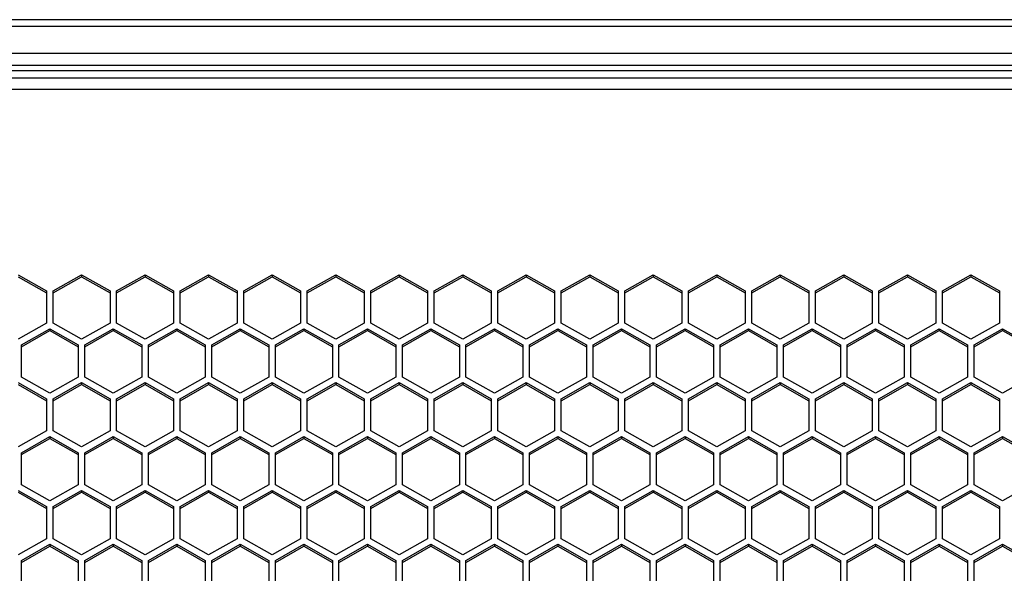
# Model space of a CAD drawing. Header units: millimetres. Extents: x -4202 to 34589, y -2795 to 14011.
# Tile 38 of 118: x -3470.39 to -3459.49, y 3241.28 to 3247.41. Entities that reach past the tile are written whole.
import ezdxf

# ---------------------------------------------------------------- set-up
doc = ezdxf.new("R2010")
doc.units = ezdxf.units.MM

msp = doc.modelspace()

# ---------------------------------------------------------------- linework, layer by layer
at = {"color": 7, "linetype": 'Continuous'}
for p, q in [((-3346.436, 3247.414), (-3511.276, 3247.414)), ((-3346.436, 3247.338), (-3511.276, 3247.338)), ((-3346.436, 3247.038), (-3511.276, 3247.038)), ((-3347.591, 3246.907), (-3510.131, 3246.907)), ((-3510.131, 3246.852), (-3347.591, 3246.852)), ((-3495.326, 3246.77), (-3347.591, 3246.77)), ((-3495.326, 3246.644), (-3347.591, 3246.644)), ((-3470.413, 3244.588), (-3470.098, 3244.409)), ((-3470.413, 3244.567), (-3470.098, 3244.389)), ((-3470.024, 3244.409), (-3469.709, 3244.588)), ((-3470.024, 3244.389), (-3469.709, 3244.567)), ((-3469.709, 3244.588), (-3469.394, 3244.409)), ((-3469.709, 3244.588), (-3469.709, 3244.567)), ((-3469.709, 3244.567), (-3469.394, 3244.389)), ((-3469.321, 3244.409), (-3469.006, 3244.588)), ((-3469.321, 3244.389), (-3469.006, 3244.567)), ((-3469.006, 3244.588), (-3468.691, 3244.409)), ((-3469.006, 3244.588), (-3469.006, 3244.567)), ((-3469.006, 3244.567), (-3468.691, 3244.389)), ((-3468.617, 3244.409), (-3468.302, 3244.588)), ((-3468.617, 3244.389), (-3468.302, 3244.567)), ((-3468.302, 3244.588), (-3467.987, 3244.409)), ((-3468.302, 3244.588), (-3468.302, 3244.567)), ((-3468.302, 3244.567), (-3467.987, 3244.389)), ((-3467.914, 3244.409), (-3467.599, 3244.588)), ((-3467.914, 3244.389), (-3467.599, 3244.567)), ((-3467.599, 3244.588), (-3467.284, 3244.409)), ((-3467.599, 3244.588), (-3467.599, 3244.567)), ((-3467.599, 3244.567), (-3467.284, 3244.389)), ((-3467.21, 3244.409), (-3466.895, 3244.588)), ((-3467.21, 3244.389), (-3466.895, 3244.567)), ((-3466.895, 3244.588), (-3466.58, 3244.409)), ((-3466.895, 3244.588), (-3466.895, 3244.567)), ((-3466.895, 3244.567), (-3466.58, 3244.389)), ((-3466.507, 3244.409), (-3466.192, 3244.588)), ((-3466.507, 3244.389), (-3466.192, 3244.567)), ((-3466.192, 3244.588), (-3465.877, 3244.409)), ((-3466.192, 3244.588), (-3466.192, 3244.567)), ((-3466.192, 3244.567), (-3465.877, 3244.389)), ((-3465.803, 3244.409), (-3465.488, 3244.588)), ((-3465.803, 3244.389), (-3465.488, 3244.567)), ((-3465.488, 3244.588), (-3465.173, 3244.409)), ((-3465.488, 3244.588), (-3465.488, 3244.567)), ((-3465.488, 3244.567), (-3465.173, 3244.389)), ((-3465.1, 3244.409), (-3464.785, 3244.588)), ((-3465.1, 3244.389), (-3464.785, 3244.567)), ((-3464.785, 3244.588), (-3464.47, 3244.409)), ((-3464.785, 3244.588), (-3464.785, 3244.567)), ((-3464.785, 3244.567), (-3464.47, 3244.389)), ((-3464.396, 3244.409), (-3464.081, 3244.588)), ((-3464.396, 3244.389), (-3464.081, 3244.567)), ((-3464.081, 3244.588), (-3463.766, 3244.409)), ((-3464.081, 3244.588), (-3464.081, 3244.567)), ((-3464.081, 3244.567), (-3463.766, 3244.389)), ((-3463.693, 3244.409), (-3463.378, 3244.588)), ((-3463.693, 3244.389), (-3463.378, 3244.567)), ((-3463.378, 3244.588), (-3463.063, 3244.409)), ((-3463.378, 3244.588), (-3463.378, 3244.567)), ((-3463.378, 3244.567), (-3463.063, 3244.389)), ((-3462.989, 3244.409), (-3462.674, 3244.588)), ((-3462.989, 3244.389), (-3462.674, 3244.567)), ((-3462.674, 3244.588), (-3462.359, 3244.409)), ((-3462.674, 3244.588), (-3462.674, 3244.567)), ((-3462.674, 3244.567), (-3462.359, 3244.389)), ((-3462.286, 3244.409), (-3461.971, 3244.588)), ((-3462.286, 3244.389), (-3461.971, 3244.567)), ((-3461.971, 3244.588), (-3461.656, 3244.409)), ((-3461.971, 3244.588), (-3461.971, 3244.567)), ((-3461.971, 3244.567), (-3461.656, 3244.389)), ((-3461.582, 3244.409), (-3461.267, 3244.588)), ((-3461.582, 3244.389), (-3461.267, 3244.567)), ((-3461.267, 3244.588), (-3460.952, 3244.409)), ((-3461.267, 3244.588), (-3461.267, 3244.567)), ((-3461.267, 3244.567), (-3460.952, 3244.389)), ((-3460.879, 3244.409), (-3460.564, 3244.588)), ((-3460.879, 3244.389), (-3460.564, 3244.567)), ((-3460.564, 3244.588), (-3460.249, 3244.409)), ((-3460.564, 3244.588), (-3460.564, 3244.567)), ((-3460.564, 3244.567), (-3460.249, 3244.389)), ((-3460.175, 3244.409), (-3459.86, 3244.588)), ((-3460.175, 3244.389), (-3459.86, 3244.567)), ((-3459.86, 3244.588), (-3459.545, 3244.409)), ((-3459.86, 3244.588), (-3459.86, 3244.567)), ((-3459.86, 3244.567), (-3459.545, 3244.389)), ((-3470.098, 3244.409), (-3470.098, 3244.053)), ((-3470.024, 3244.053), (-3470.024, 3244.409)), ((-3469.394, 3244.409), (-3469.394, 3244.053)), ((-3469.321, 3244.053), (-3469.321, 3244.409)), ((-3468.691, 3244.409), (-3468.691, 3244.053)), ((-3468.617, 3244.053), (-3468.617, 3244.409)), ((-3467.987, 3244.409), (-3467.987, 3244.053)), ((-3467.914, 3244.053), (-3467.914, 3244.409)), ((-3467.284, 3244.409), (-3467.284, 3244.053)), ((-3467.21, 3244.053), (-3467.21, 3244.409)), ((-3466.58, 3244.409), (-3466.58, 3244.053)), ((-3466.507, 3244.053), (-3466.507, 3244.409)), ((-3465.877, 3244.409), (-3465.877, 3244.053)), ((-3465.803, 3244.053), (-3465.803, 3244.409)), ((-3465.173, 3244.409), (-3465.173, 3244.053)), ((-3465.1, 3244.053), (-3465.1, 3244.409)), ((-3464.47, 3244.409), (-3464.47, 3244.053)), ((-3464.396, 3244.053), (-3464.396, 3244.409)), ((-3463.766, 3244.409), (-3463.766, 3244.053)), ((-3463.693, 3244.053), (-3463.693, 3244.409)), ((-3463.063, 3244.409), (-3463.063, 3244.053)), ((-3462.989, 3244.053), (-3462.989, 3244.409)), ((-3462.359, 3244.409), (-3462.359, 3244.053)), ((-3462.286, 3244.053), (-3462.286, 3244.409)), ((-3461.656, 3244.409), (-3461.656, 3244.053)), ((-3461.582, 3244.053), (-3461.582, 3244.409)), ((-3460.952, 3244.409), (-3460.952, 3244.053)), ((-3460.879, 3244.053), (-3460.879, 3244.409)), ((-3460.249, 3244.409), (-3460.249, 3244.053)), ((-3460.175, 3244.053), (-3460.175, 3244.409)), ((-3459.545, 3244.409), (-3459.545, 3244.053)), ((-3470.098, 3244.053), (-3470.413, 3243.875)), ((-3469.709, 3243.875), (-3470.024, 3244.053)), ((-3469.394, 3244.053), (-3469.709, 3243.875)), ((-3469.006, 3243.875), (-3469.321, 3244.053)), ((-3468.691, 3244.053), (-3469.006, 3243.875)), ((-3468.302, 3243.875), (-3468.617, 3244.053)), ((-3467.987, 3244.053), (-3468.302, 3243.875)), ((-3467.599, 3243.875), (-3467.914, 3244.053)), ((-3467.284, 3244.053), (-3467.599, 3243.875)), ((-3466.895, 3243.875), (-3467.21, 3244.053)), ((-3466.58, 3244.053), (-3466.895, 3243.875)), ((-3466.192, 3243.875), (-3466.507, 3244.053)), ((-3465.877, 3244.053), (-3466.192, 3243.875)), ((-3465.488, 3243.875), (-3465.803, 3244.053)), ((-3465.173, 3244.053), (-3465.488, 3243.875)), ((-3464.785, 3243.875), (-3465.1, 3244.053)), ((-3464.47, 3244.053), (-3464.785, 3243.875)), ((-3464.081, 3243.875), (-3464.396, 3244.053)), ((-3463.766, 3244.053), (-3464.081, 3243.875)), ((-3463.378, 3243.875), (-3463.693, 3244.053)), ((-3463.063, 3244.053), (-3463.378, 3243.875)), ((-3462.674, 3243.875), (-3462.989, 3244.053)), ((-3462.359, 3244.053), (-3462.674, 3243.875)), ((-3461.971, 3243.875), (-3462.286, 3244.053)), ((-3461.656, 3244.053), (-3461.971, 3243.875)), ((-3461.267, 3243.875), (-3461.582, 3244.053)), ((-3460.952, 3244.053), (-3461.267, 3243.875)), ((-3460.564, 3243.875), (-3460.879, 3244.053)), ((-3460.249, 3244.053), (-3460.564, 3243.875)), ((-3459.86, 3243.875), (-3460.175, 3244.053)), ((-3459.545, 3244.053), (-3459.86, 3243.875)), ((-3470.376, 3243.812), (-3470.061, 3243.991)), ((-3470.376, 3243.792), (-3470.061, 3243.97)), ((-3470.061, 3243.991), (-3469.746, 3243.812)), ((-3470.061, 3243.991), (-3470.061, 3243.97)), ((-3470.061, 3243.97), (-3469.746, 3243.792)), ((-3469.673, 3243.812), (-3469.358, 3243.991)), ((-3469.673, 3243.792), (-3469.358, 3243.97)), ((-3469.358, 3243.991), (-3469.043, 3243.812)), ((-3469.358, 3243.991), (-3469.358, 3243.97)), ((-3469.358, 3243.97), (-3469.043, 3243.792)), ((-3468.969, 3243.812), (-3468.654, 3243.991)), ((-3468.969, 3243.792), (-3468.654, 3243.97)), ((-3468.654, 3243.991), (-3468.339, 3243.812)), ((-3468.654, 3243.991), (-3468.654, 3243.97)), ((-3468.654, 3243.97), (-3468.339, 3243.792)), ((-3468.266, 3243.812), (-3467.951, 3243.991)), ((-3468.266, 3243.792), (-3467.951, 3243.97)), ((-3467.951, 3243.991), (-3467.636, 3243.812)), ((-3467.951, 3243.991), (-3467.951, 3243.97)), ((-3467.951, 3243.97), (-3467.636, 3243.792)), ((-3467.562, 3243.812), (-3467.247, 3243.991)), ((-3467.562, 3243.792), (-3467.247, 3243.97)), ((-3467.247, 3243.991), (-3466.932, 3243.812)), ((-3467.247, 3243.991), (-3467.247, 3243.97)), ((-3467.247, 3243.97), (-3466.932, 3243.792)), ((-3466.859, 3243.812), (-3466.544, 3243.991)), ((-3466.859, 3243.792), (-3466.544, 3243.97)), ((-3466.544, 3243.991), (-3466.229, 3243.812)), ((-3466.544, 3243.991), (-3466.544, 3243.97)), ((-3466.544, 3243.97), (-3466.229, 3243.792)), ((-3466.155, 3243.812), (-3465.84, 3243.991)), ((-3466.155, 3243.792), (-3465.84, 3243.97)), ((-3465.84, 3243.991), (-3465.525, 3243.812)), ((-3465.84, 3243.991), (-3465.84, 3243.97)), ((-3465.84, 3243.97), (-3465.525, 3243.792)), ((-3465.452, 3243.812), (-3465.137, 3243.991)), ((-3465.452, 3243.792), (-3465.137, 3243.97)), ((-3465.137, 3243.991), (-3464.822, 3243.812)), ((-3465.137, 3243.991), (-3465.137, 3243.97)), ((-3465.137, 3243.97), (-3464.822, 3243.792)), ((-3464.748, 3243.812), (-3464.433, 3243.991)), ((-3464.748, 3243.792), (-3464.433, 3243.97)), ((-3464.433, 3243.991), (-3464.118, 3243.812)), ((-3464.433, 3243.991), (-3464.433, 3243.97)), ((-3464.433, 3243.97), (-3464.118, 3243.792)), ((-3464.045, 3243.812), (-3463.73, 3243.991)), ((-3464.045, 3243.792), (-3463.73, 3243.97)), ((-3463.73, 3243.991), (-3463.415, 3243.812)), ((-3463.73, 3243.991), (-3463.73, 3243.97)), ((-3463.73, 3243.97), (-3463.415, 3243.792)), ((-3463.341, 3243.812), (-3463.026, 3243.991)), ((-3463.341, 3243.792), (-3463.026, 3243.97)), ((-3463.026, 3243.991), (-3462.711, 3243.812)), ((-3463.026, 3243.991), (-3463.026, 3243.97)), ((-3463.026, 3243.97), (-3462.711, 3243.792)), ((-3462.638, 3243.812), (-3462.323, 3243.991)), ((-3462.638, 3243.792), (-3462.323, 3243.97)), ((-3462.323, 3243.991), (-3462.008, 3243.812)), ((-3462.323, 3243.991), (-3462.323, 3243.97)), ((-3462.323, 3243.97), (-3462.008, 3243.792)), ((-3461.934, 3243.812), (-3461.619, 3243.991)), ((-3461.934, 3243.792), (-3461.619, 3243.97)), ((-3461.619, 3243.991), (-3461.304, 3243.812)), ((-3461.619, 3243.991), (-3461.619, 3243.97)), ((-3461.619, 3243.97), (-3461.304, 3243.792)), ((-3461.231, 3243.812), (-3460.916, 3243.991)), ((-3461.231, 3243.792), (-3460.916, 3243.97)), ((-3460.916, 3243.991), (-3460.601, 3243.812)), ((-3460.916, 3243.991), (-3460.916, 3243.97)), ((-3460.916, 3243.97), (-3460.601, 3243.792)), ((-3460.527, 3243.812), (-3460.212, 3243.991)), ((-3460.527, 3243.792), (-3460.212, 3243.97)), ((-3460.212, 3243.991), (-3459.897, 3243.812)), ((-3460.212, 3243.991), (-3460.212, 3243.97)), ((-3460.212, 3243.97), (-3459.897, 3243.792)), ((-3459.824, 3243.812), (-3459.509, 3243.991)), ((-3459.824, 3243.792), (-3459.509, 3243.97)), ((-3459.509, 3243.991), (-3459.194, 3243.812)), ((-3459.509, 3243.991), (-3459.509, 3243.97)), ((-3459.509, 3243.97), (-3459.194, 3243.792)), ((-3470.376, 3243.456), (-3470.376, 3243.812)), ((-3469.746, 3243.812), (-3469.746, 3243.456)), ((-3469.673, 3243.456), (-3469.673, 3243.812)), ((-3469.043, 3243.812), (-3469.043, 3243.456)), ((-3468.969, 3243.456), (-3468.969, 3243.812)), ((-3468.339, 3243.812), (-3468.339, 3243.456)), ((-3468.266, 3243.456), (-3468.266, 3243.812)), ((-3467.636, 3243.812), (-3467.636, 3243.456)), ((-3467.562, 3243.456), (-3467.562, 3243.812)), ((-3466.932, 3243.812), (-3466.932, 3243.456)), ((-3466.859, 3243.456), (-3466.859, 3243.812)), ((-3466.229, 3243.812), (-3466.229, 3243.456)), ((-3466.155, 3243.456), (-3466.155, 3243.812)), ((-3465.525, 3243.812), (-3465.525, 3243.456)), ((-3465.452, 3243.456), (-3465.452, 3243.812)), ((-3464.822, 3243.812), (-3464.822, 3243.456)), ((-3464.748, 3243.456), (-3464.748, 3243.812)), ((-3464.118, 3243.812), (-3464.118, 3243.456)), ((-3464.045, 3243.456), (-3464.045, 3243.812)), ((-3463.415, 3243.812), (-3463.415, 3243.456)), ((-3463.341, 3243.456), (-3463.341, 3243.812)), ((-3462.711, 3243.812), (-3462.711, 3243.456)), ((-3462.638, 3243.456), (-3462.638, 3243.812)), ((-3462.008, 3243.812), (-3462.008, 3243.456)), ((-3461.934, 3243.456), (-3461.934, 3243.812)), ((-3461.304, 3243.812), (-3461.304, 3243.456)), ((-3461.231, 3243.456), (-3461.231, 3243.812)), ((-3460.601, 3243.812), (-3460.601, 3243.456)), ((-3460.527, 3243.456), (-3460.527, 3243.812)), ((-3459.897, 3243.812), (-3459.897, 3243.456)), ((-3459.824, 3243.456), (-3459.824, 3243.812)), ((-3470.413, 3243.394), (-3470.098, 3243.215)), ((-3470.413, 3243.373), (-3470.098, 3243.194)), ((-3470.061, 3243.278), (-3470.376, 3243.456)), ((-3469.746, 3243.456), (-3470.061, 3243.278)), ((-3470.024, 3243.215), (-3469.709, 3243.394)), ((-3470.024, 3243.194), (-3469.709, 3243.373)), ((-3469.709, 3243.394), (-3469.394, 3243.215)), ((-3469.709, 3243.394), (-3469.709, 3243.373)), ((-3469.709, 3243.373), (-3469.394, 3243.194)), ((-3469.358, 3243.278), (-3469.673, 3243.456)), ((-3469.043, 3243.456), (-3469.358, 3243.278)), ((-3469.321, 3243.215), (-3469.006, 3243.394)), ((-3469.321, 3243.194), (-3469.006, 3243.373)), ((-3469.006, 3243.394), (-3468.691, 3243.215)), ((-3469.006, 3243.394), (-3469.006, 3243.373)), ((-3469.006, 3243.373), (-3468.691, 3243.194)), ((-3468.654, 3243.278), (-3468.969, 3243.456)), ((-3468.339, 3243.456), (-3468.654, 3243.278)), ((-3468.617, 3243.215), (-3468.302, 3243.394)), ((-3468.617, 3243.194), (-3468.302, 3243.373)), ((-3468.302, 3243.394), (-3467.987, 3243.215)), ((-3468.302, 3243.394), (-3468.302, 3243.373)), ((-3468.302, 3243.373), (-3467.987, 3243.194)), ((-3467.951, 3243.278), (-3468.266, 3243.456)), ((-3467.636, 3243.456), (-3467.951, 3243.278)), ((-3467.914, 3243.215), (-3467.599, 3243.394)), ((-3467.914, 3243.194), (-3467.599, 3243.373)), ((-3467.599, 3243.394), (-3467.284, 3243.215)), ((-3467.599, 3243.394), (-3467.599, 3243.373)), ((-3467.599, 3243.373), (-3467.284, 3243.194)), ((-3467.247, 3243.278), (-3467.562, 3243.456)), ((-3466.932, 3243.456), (-3467.247, 3243.278)), ((-3467.21, 3243.215), (-3466.895, 3243.394)), ((-3467.21, 3243.194), (-3466.895, 3243.373)), ((-3466.895, 3243.394), (-3466.58, 3243.215)), ((-3466.895, 3243.394), (-3466.895, 3243.373)), ((-3466.895, 3243.373), (-3466.58, 3243.194)), ((-3466.544, 3243.278), (-3466.859, 3243.456)), ((-3466.229, 3243.456), (-3466.544, 3243.278)), ((-3466.507, 3243.215), (-3466.192, 3243.394)), ((-3466.507, 3243.194), (-3466.192, 3243.373)), ((-3466.192, 3243.394), (-3465.877, 3243.215)), ((-3466.192, 3243.394), (-3466.192, 3243.373)), ((-3466.192, 3243.373), (-3465.877, 3243.194)), ((-3465.84, 3243.278), (-3466.155, 3243.456)), ((-3465.525, 3243.456), (-3465.84, 3243.278)), ((-3465.803, 3243.215), (-3465.488, 3243.394)), ((-3465.803, 3243.194), (-3465.488, 3243.373)), ((-3465.488, 3243.394), (-3465.173, 3243.215)), ((-3465.488, 3243.394), (-3465.488, 3243.373)), ((-3465.488, 3243.373), (-3465.173, 3243.194)), ((-3465.137, 3243.278), (-3465.452, 3243.456)), ((-3464.822, 3243.456), (-3465.137, 3243.278)), ((-3465.1, 3243.215), (-3464.785, 3243.394)), ((-3465.1, 3243.194), (-3464.785, 3243.373)), ((-3464.785, 3243.394), (-3464.47, 3243.215)), ((-3464.785, 3243.394), (-3464.785, 3243.373)), ((-3464.785, 3243.373), (-3464.47, 3243.194)), ((-3464.433, 3243.278), (-3464.748, 3243.456)), ((-3464.118, 3243.456), (-3464.433, 3243.278)), ((-3464.396, 3243.215), (-3464.081, 3243.394)), ((-3464.396, 3243.194), (-3464.081, 3243.373)), ((-3464.081, 3243.394), (-3463.766, 3243.215)), ((-3464.081, 3243.394), (-3464.081, 3243.373)), ((-3464.081, 3243.373), (-3463.766, 3243.194)), ((-3463.73, 3243.278), (-3464.045, 3243.456)), ((-3463.415, 3243.456), (-3463.73, 3243.278)), ((-3463.693, 3243.215), (-3463.378, 3243.394)), ((-3463.693, 3243.194), (-3463.378, 3243.373)), ((-3463.378, 3243.394), (-3463.063, 3243.215)), ((-3463.378, 3243.394), (-3463.378, 3243.373)), ((-3463.378, 3243.373), (-3463.063, 3243.194)), ((-3463.026, 3243.278), (-3463.341, 3243.456)), ((-3462.711, 3243.456), (-3463.026, 3243.278)), ((-3462.989, 3243.215), (-3462.674, 3243.394)), ((-3462.989, 3243.194), (-3462.674, 3243.373)), ((-3462.674, 3243.394), (-3462.359, 3243.215)), ((-3462.674, 3243.394), (-3462.674, 3243.373)), ((-3462.674, 3243.373), (-3462.359, 3243.194)), ((-3462.323, 3243.278), (-3462.638, 3243.456)), ((-3462.008, 3243.456), (-3462.323, 3243.278)), ((-3462.286, 3243.215), (-3461.971, 3243.394)), ((-3462.286, 3243.194), (-3461.971, 3243.373)), ((-3461.971, 3243.394), (-3461.656, 3243.215)), ((-3461.971, 3243.394), (-3461.971, 3243.373)), ((-3461.971, 3243.373), (-3461.656, 3243.194)), ((-3461.619, 3243.278), (-3461.934, 3243.456)), ((-3461.304, 3243.456), (-3461.619, 3243.278)), ((-3461.582, 3243.215), (-3461.267, 3243.394)), ((-3461.582, 3243.194), (-3461.267, 3243.373)), ((-3461.267, 3243.394), (-3460.952, 3243.215)), ((-3461.267, 3243.394), (-3461.267, 3243.373)), ((-3461.267, 3243.373), (-3460.952, 3243.194)), ((-3460.916, 3243.278), (-3461.231, 3243.456)), ((-3460.601, 3243.456), (-3460.916, 3243.278)), ((-3460.879, 3243.215), (-3460.564, 3243.394)), ((-3460.879, 3243.194), (-3460.564, 3243.373)), ((-3460.564, 3243.394), (-3460.249, 3243.215)), ((-3460.564, 3243.394), (-3460.564, 3243.373)), ((-3460.564, 3243.373), (-3460.249, 3243.194)), ((-3460.212, 3243.278), (-3460.527, 3243.456)), ((-3459.897, 3243.456), (-3460.212, 3243.278)), ((-3460.175, 3243.215), (-3459.86, 3243.394)), ((-3460.175, 3243.194), (-3459.86, 3243.373)), ((-3459.86, 3243.394), (-3459.545, 3243.215)), ((-3459.86, 3243.394), (-3459.86, 3243.373)), ((-3459.86, 3243.373), (-3459.545, 3243.194)), ((-3459.509, 3243.278), (-3459.824, 3243.456)), ((-3459.194, 3243.456), (-3459.509, 3243.278)), ((-3470.098, 3243.215), (-3470.098, 3242.859)), ((-3470.024, 3242.859), (-3470.024, 3243.215)), ((-3469.394, 3243.215), (-3469.394, 3242.859)), ((-3469.321, 3242.859), (-3469.321, 3243.215)), ((-3468.691, 3243.215), (-3468.691, 3242.859)), ((-3468.617, 3242.859), (-3468.617, 3243.215)), ((-3467.987, 3243.215), (-3467.987, 3242.859)), ((-3467.914, 3242.859), (-3467.914, 3243.215)), ((-3467.284, 3243.215), (-3467.284, 3242.859)), ((-3467.21, 3242.859), (-3467.21, 3243.215)), ((-3466.58, 3243.215), (-3466.58, 3242.859)), ((-3466.507, 3242.859), (-3466.507, 3243.215)), ((-3465.877, 3243.215), (-3465.877, 3242.859)), ((-3465.803, 3242.859), (-3465.803, 3243.215)), ((-3465.173, 3243.215), (-3465.173, 3242.859)), ((-3465.1, 3242.859), (-3465.1, 3243.215)), ((-3464.47, 3243.215), (-3464.47, 3242.859)), ((-3464.396, 3242.859), (-3464.396, 3243.215)), ((-3463.766, 3243.215), (-3463.766, 3242.859)), ((-3463.693, 3242.859), (-3463.693, 3243.215)), ((-3463.063, 3243.215), (-3463.063, 3242.859)), ((-3462.989, 3242.859), (-3462.989, 3243.215)), ((-3462.359, 3243.215), (-3462.359, 3242.859)), ((-3462.286, 3242.859), (-3462.286, 3243.215)), ((-3461.656, 3243.215), (-3461.656, 3242.859)), ((-3461.582, 3242.859), (-3461.582, 3243.215)), ((-3460.952, 3243.215), (-3460.952, 3242.859)), ((-3460.879, 3242.859), (-3460.879, 3243.215)), ((-3460.249, 3243.215), (-3460.249, 3242.859)), ((-3460.175, 3242.859), (-3460.175, 3243.215)), ((-3459.545, 3243.215), (-3459.545, 3242.859)), ((-3470.098, 3242.859), (-3470.413, 3242.681)), ((-3469.709, 3242.681), (-3470.024, 3242.859)), ((-3469.394, 3242.859), (-3469.709, 3242.681)), ((-3469.006, 3242.681), (-3469.321, 3242.859)), ((-3468.691, 3242.859), (-3469.006, 3242.681)), ((-3468.302, 3242.681), (-3468.617, 3242.859)), ((-3467.987, 3242.859), (-3468.302, 3242.681)), ((-3467.599, 3242.681), (-3467.914, 3242.859)), ((-3467.284, 3242.859), (-3467.599, 3242.681)), ((-3466.895, 3242.681), (-3467.21, 3242.859)), ((-3466.58, 3242.859), (-3466.895, 3242.681)), ((-3466.192, 3242.681), (-3466.507, 3242.859)), ((-3465.877, 3242.859), (-3466.192, 3242.681)), ((-3465.488, 3242.681), (-3465.803, 3242.859)), ((-3465.173, 3242.859), (-3465.488, 3242.681)), ((-3464.785, 3242.681), (-3465.1, 3242.859)), ((-3464.47, 3242.859), (-3464.785, 3242.681)), ((-3464.081, 3242.681), (-3464.396, 3242.859)), ((-3463.766, 3242.859), (-3464.081, 3242.681)), ((-3463.378, 3242.681), (-3463.693, 3242.859)), ((-3463.063, 3242.859), (-3463.378, 3242.681)), ((-3462.674, 3242.681), (-3462.989, 3242.859)), ((-3462.359, 3242.859), (-3462.674, 3242.681)), ((-3461.971, 3242.681), (-3462.286, 3242.859)), ((-3461.656, 3242.859), (-3461.971, 3242.681)), ((-3461.267, 3242.681), (-3461.582, 3242.859)), ((-3460.952, 3242.859), (-3461.267, 3242.681)), ((-3460.564, 3242.681), (-3460.879, 3242.859)), ((-3460.249, 3242.859), (-3460.564, 3242.681)), ((-3459.86, 3242.681), (-3460.175, 3242.859)), ((-3459.545, 3242.859), (-3459.86, 3242.681)), ((-3470.376, 3242.618), (-3470.061, 3242.797)), ((-3470.376, 3242.597), (-3470.061, 3242.776)), ((-3470.061, 3242.797), (-3469.746, 3242.618)), ((-3470.061, 3242.797), (-3470.061, 3242.776)), ((-3470.061, 3242.776), (-3469.746, 3242.597)), ((-3469.673, 3242.618), (-3469.358, 3242.797)), ((-3469.673, 3242.597), (-3469.358, 3242.776)), ((-3469.358, 3242.797), (-3469.043, 3242.618)), ((-3469.358, 3242.797), (-3469.358, 3242.776)), ((-3469.358, 3242.776), (-3469.043, 3242.597)), ((-3468.969, 3242.618), (-3468.654, 3242.797)), ((-3468.969, 3242.597), (-3468.654, 3242.776)), ((-3468.654, 3242.797), (-3468.339, 3242.618)), ((-3468.654, 3242.797), (-3468.654, 3242.776)), ((-3468.654, 3242.776), (-3468.339, 3242.597)), ((-3468.266, 3242.618), (-3467.951, 3242.797)), ((-3468.266, 3242.597), (-3467.951, 3242.776)), ((-3467.951, 3242.797), (-3467.636, 3242.618)), ((-3467.951, 3242.797), (-3467.951, 3242.776)), ((-3467.951, 3242.776), (-3467.636, 3242.597)), ((-3467.562, 3242.618), (-3467.247, 3242.797)), ((-3467.562, 3242.597), (-3467.247, 3242.776)), ((-3467.247, 3242.797), (-3466.932, 3242.618)), ((-3467.247, 3242.797), (-3467.247, 3242.776)), ((-3467.247, 3242.776), (-3466.932, 3242.597)), ((-3466.859, 3242.618), (-3466.544, 3242.797)), ((-3466.859, 3242.597), (-3466.544, 3242.776)), ((-3466.544, 3242.797), (-3466.229, 3242.618)), ((-3466.544, 3242.797), (-3466.544, 3242.776)), ((-3466.544, 3242.776), (-3466.229, 3242.597)), ((-3466.155, 3242.618), (-3465.84, 3242.797)), ((-3466.155, 3242.597), (-3465.84, 3242.776)), ((-3465.84, 3242.797), (-3465.525, 3242.618)), ((-3465.84, 3242.797), (-3465.84, 3242.776)), ((-3465.84, 3242.776), (-3465.525, 3242.597)), ((-3465.452, 3242.618), (-3465.137, 3242.797)), ((-3465.452, 3242.597), (-3465.137, 3242.776)), ((-3465.137, 3242.797), (-3464.822, 3242.618)), ((-3465.137, 3242.797), (-3465.137, 3242.776)), ((-3465.137, 3242.776), (-3464.822, 3242.597)), ((-3464.748, 3242.618), (-3464.433, 3242.797)), ((-3464.748, 3242.597), (-3464.433, 3242.776)), ((-3464.433, 3242.797), (-3464.118, 3242.618)), ((-3464.433, 3242.797), (-3464.433, 3242.776)), ((-3464.433, 3242.776), (-3464.118, 3242.597)), ((-3464.045, 3242.618), (-3463.73, 3242.797)), ((-3464.045, 3242.597), (-3463.73, 3242.776)), ((-3463.73, 3242.797), (-3463.415, 3242.618)), ((-3463.73, 3242.797), (-3463.73, 3242.776)), ((-3463.73, 3242.776), (-3463.415, 3242.597)), ((-3463.341, 3242.618), (-3463.026, 3242.797)), ((-3463.341, 3242.597), (-3463.026, 3242.776)), ((-3463.026, 3242.797), (-3462.711, 3242.618)), ((-3463.026, 3242.797), (-3463.026, 3242.776)), ((-3463.026, 3242.776), (-3462.711, 3242.597)), ((-3462.638, 3242.618), (-3462.323, 3242.797)), ((-3462.638, 3242.597), (-3462.323, 3242.776)), ((-3462.323, 3242.797), (-3462.008, 3242.618)), ((-3462.323, 3242.797), (-3462.323, 3242.776)), ((-3462.323, 3242.776), (-3462.008, 3242.597)), ((-3461.934, 3242.618), (-3461.619, 3242.797)), ((-3461.934, 3242.597), (-3461.619, 3242.776)), ((-3461.619, 3242.797), (-3461.304, 3242.618)), ((-3461.619, 3242.797), (-3461.619, 3242.776)), ((-3461.619, 3242.776), (-3461.304, 3242.597)), ((-3461.231, 3242.618), (-3460.916, 3242.797)), ((-3461.231, 3242.597), (-3460.916, 3242.776)), ((-3460.916, 3242.797), (-3460.601, 3242.618)), ((-3460.916, 3242.797), (-3460.916, 3242.776)), ((-3460.916, 3242.776), (-3460.601, 3242.597)), ((-3460.527, 3242.618), (-3460.212, 3242.797)), ((-3460.527, 3242.597), (-3460.212, 3242.776)), ((-3460.212, 3242.797), (-3459.897, 3242.618)), ((-3460.212, 3242.797), (-3460.212, 3242.776)), ((-3460.212, 3242.776), (-3459.897, 3242.597)), ((-3459.824, 3242.618), (-3459.509, 3242.797)), ((-3459.824, 3242.597), (-3459.509, 3242.776)), ((-3459.509, 3242.797), (-3459.194, 3242.618)), ((-3459.509, 3242.797), (-3459.509, 3242.776)), ((-3459.509, 3242.776), (-3459.194, 3242.597)), ((-3470.376, 3242.262), (-3470.376, 3242.618)), ((-3469.746, 3242.618), (-3469.746, 3242.262)), ((-3469.673, 3242.262), (-3469.673, 3242.618)), ((-3469.043, 3242.618), (-3469.043, 3242.262)), ((-3468.969, 3242.262), (-3468.969, 3242.618)), ((-3468.339, 3242.618), (-3468.339, 3242.262)), ((-3468.266, 3242.262), (-3468.266, 3242.618)), ((-3467.636, 3242.618), (-3467.636, 3242.262)), ((-3467.562, 3242.262), (-3467.562, 3242.618)), ((-3466.932, 3242.618), (-3466.932, 3242.262)), ((-3466.859, 3242.262), (-3466.859, 3242.618)), ((-3466.229, 3242.618), (-3466.229, 3242.262)), ((-3466.155, 3242.262), (-3466.155, 3242.618)), ((-3465.525, 3242.618), (-3465.525, 3242.262)), ((-3465.452, 3242.262), (-3465.452, 3242.618)), ((-3464.822, 3242.618), (-3464.822, 3242.262)), ((-3464.748, 3242.262), (-3464.748, 3242.618)), ((-3464.118, 3242.618), (-3464.118, 3242.262)), ((-3464.045, 3242.262), (-3464.045, 3242.618)), ((-3463.415, 3242.618), (-3463.415, 3242.262)), ((-3463.341, 3242.262), (-3463.341, 3242.618)), ((-3462.711, 3242.618), (-3462.711, 3242.262)), ((-3462.638, 3242.262), (-3462.638, 3242.618)), ((-3462.008, 3242.618), (-3462.008, 3242.262)), ((-3461.934, 3242.262), (-3461.934, 3242.618)), ((-3461.304, 3242.618), (-3461.304, 3242.262)), ((-3461.231, 3242.262), (-3461.231, 3242.618)), ((-3460.601, 3242.618), (-3460.601, 3242.262)), ((-3460.527, 3242.262), (-3460.527, 3242.618)), ((-3459.897, 3242.618), (-3459.897, 3242.262)), ((-3459.824, 3242.262), (-3459.824, 3242.618)), ((-3470.413, 3242.2), (-3470.098, 3242.021)), ((-3470.413, 3242.179), (-3470.098, 3242)), ((-3470.061, 3242.084), (-3470.376, 3242.262)), ((-3469.746, 3242.262), (-3470.061, 3242.084)), ((-3470.024, 3242.021), (-3469.709, 3242.2)), ((-3470.024, 3242), (-3469.709, 3242.179)), ((-3469.709, 3242.2), (-3469.394, 3242.021)), ((-3469.709, 3242.2), (-3469.709, 3242.179)), ((-3469.709, 3242.179), (-3469.394, 3242)), ((-3469.358, 3242.084), (-3469.673, 3242.262)), ((-3469.043, 3242.262), (-3469.358, 3242.084)), ((-3469.321, 3242.021), (-3469.006, 3242.2)), ((-3469.321, 3242), (-3469.006, 3242.179)), ((-3469.006, 3242.2), (-3468.691, 3242.021)), ((-3469.006, 3242.2), (-3469.006, 3242.179)), ((-3469.006, 3242.179), (-3468.691, 3242)), ((-3468.654, 3242.084), (-3468.969, 3242.262)), ((-3468.339, 3242.262), (-3468.654, 3242.084)), ((-3468.617, 3242.021), (-3468.302, 3242.2)), ((-3468.617, 3242), (-3468.302, 3242.179)), ((-3468.302, 3242.2), (-3467.987, 3242.021)), ((-3468.302, 3242.2), (-3468.302, 3242.179)), ((-3468.302, 3242.179), (-3467.987, 3242)), ((-3467.951, 3242.084), (-3468.266, 3242.262)), ((-3467.636, 3242.262), (-3467.951, 3242.084)), ((-3467.914, 3242.021), (-3467.599, 3242.2)), ((-3467.914, 3242), (-3467.599, 3242.179)), ((-3467.599, 3242.2), (-3467.284, 3242.021)), ((-3467.599, 3242.2), (-3467.599, 3242.179)), ((-3467.599, 3242.179), (-3467.284, 3242)), ((-3467.247, 3242.084), (-3467.562, 3242.262)), ((-3466.932, 3242.262), (-3467.247, 3242.084)), ((-3467.21, 3242.021), (-3466.895, 3242.2)), ((-3467.21, 3242), (-3466.895, 3242.179)), ((-3466.895, 3242.2), (-3466.58, 3242.021)), ((-3466.895, 3242.2), (-3466.895, 3242.179)), ((-3466.895, 3242.179), (-3466.58, 3242)), ((-3466.544, 3242.084), (-3466.859, 3242.262)), ((-3466.229, 3242.262), (-3466.544, 3242.084)), ((-3466.507, 3242.021), (-3466.192, 3242.2)), ((-3466.507, 3242), (-3466.192, 3242.179)), ((-3466.192, 3242.2), (-3465.877, 3242.021)), ((-3466.192, 3242.2), (-3466.192, 3242.179)), ((-3466.192, 3242.179), (-3465.877, 3242)), ((-3465.84, 3242.084), (-3466.155, 3242.262)), ((-3465.525, 3242.262), (-3465.84, 3242.084)), ((-3465.803, 3242.021), (-3465.488, 3242.2)), ((-3465.803, 3242), (-3465.488, 3242.179)), ((-3465.488, 3242.2), (-3465.173, 3242.021)), ((-3465.488, 3242.2), (-3465.488, 3242.179)), ((-3465.488, 3242.179), (-3465.173, 3242)), ((-3465.137, 3242.084), (-3465.452, 3242.262)), ((-3464.822, 3242.262), (-3465.137, 3242.084)), ((-3465.1, 3242.021), (-3464.785, 3242.2)), ((-3465.1, 3242), (-3464.785, 3242.179)), ((-3464.785, 3242.2), (-3464.47, 3242.021)), ((-3464.785, 3242.2), (-3464.785, 3242.179)), ((-3464.785, 3242.179), (-3464.47, 3242)), ((-3464.433, 3242.084), (-3464.748, 3242.262)), ((-3464.118, 3242.262), (-3464.433, 3242.084)), ((-3464.396, 3242.021), (-3464.081, 3242.2)), ((-3464.396, 3242), (-3464.081, 3242.179)), ((-3464.081, 3242.2), (-3463.766, 3242.021)), ((-3464.081, 3242.2), (-3464.081, 3242.179)), ((-3464.081, 3242.179), (-3463.766, 3242)), ((-3463.73, 3242.084), (-3464.045, 3242.262)), ((-3463.415, 3242.262), (-3463.73, 3242.084)), ((-3463.693, 3242.021), (-3463.378, 3242.2)), ((-3463.693, 3242), (-3463.378, 3242.179)), ((-3463.378, 3242.2), (-3463.063, 3242.021)), ((-3463.378, 3242.2), (-3463.378, 3242.179)), ((-3463.378, 3242.179), (-3463.063, 3242)), ((-3463.026, 3242.084), (-3463.341, 3242.262)), ((-3462.711, 3242.262), (-3463.026, 3242.084)), ((-3462.989, 3242.021), (-3462.674, 3242.2)), ((-3462.989, 3242), (-3462.674, 3242.179)), ((-3462.674, 3242.2), (-3462.359, 3242.021)), ((-3462.674, 3242.2), (-3462.674, 3242.179)), ((-3462.674, 3242.179), (-3462.359, 3242)), ((-3462.323, 3242.084), (-3462.638, 3242.262)), ((-3462.008, 3242.262), (-3462.323, 3242.084)), ((-3462.286, 3242.021), (-3461.971, 3242.2)), ((-3462.286, 3242), (-3461.971, 3242.179)), ((-3461.971, 3242.2), (-3461.656, 3242.021)), ((-3461.971, 3242.2), (-3461.971, 3242.179)), ((-3461.971, 3242.179), (-3461.656, 3242)), ((-3461.619, 3242.084), (-3461.934, 3242.262)), ((-3461.304, 3242.262), (-3461.619, 3242.084)), ((-3461.582, 3242.021), (-3461.267, 3242.2)), ((-3461.582, 3242), (-3461.267, 3242.179)), ((-3461.267, 3242.2), (-3460.952, 3242.021)), ((-3461.267, 3242.2), (-3461.267, 3242.179)), ((-3461.267, 3242.179), (-3460.952, 3242)), ((-3460.916, 3242.084), (-3461.231, 3242.262)), ((-3460.601, 3242.262), (-3460.916, 3242.084)), ((-3460.879, 3242.021), (-3460.564, 3242.2)), ((-3460.879, 3242), (-3460.564, 3242.179)), ((-3460.564, 3242.2), (-3460.249, 3242.021)), ((-3460.564, 3242.2), (-3460.564, 3242.179)), ((-3460.564, 3242.179), (-3460.249, 3242)), ((-3460.212, 3242.084), (-3460.527, 3242.262)), ((-3459.897, 3242.262), (-3460.212, 3242.084)), ((-3460.175, 3242.021), (-3459.86, 3242.2)), ((-3460.175, 3242), (-3459.86, 3242.179)), ((-3459.86, 3242.2), (-3459.545, 3242.021)), ((-3459.86, 3242.2), (-3459.86, 3242.179)), ((-3459.86, 3242.179), (-3459.545, 3242)), ((-3459.509, 3242.084), (-3459.824, 3242.262)), ((-3459.194, 3242.262), (-3459.509, 3242.084)), ((-3470.098, 3242.021), (-3470.098, 3241.665)), ((-3470.024, 3241.665), (-3470.024, 3242.021)), ((-3469.394, 3242.021), (-3469.394, 3241.665)), ((-3469.321, 3241.665), (-3469.321, 3242.021)), ((-3468.691, 3242.021), (-3468.691, 3241.665)), ((-3468.617, 3241.665), (-3468.617, 3242.021)), ((-3467.987, 3242.021), (-3467.987, 3241.665)), ((-3467.914, 3241.665), (-3467.914, 3242.021)), ((-3467.284, 3242.021), (-3467.284, 3241.665)), ((-3467.21, 3241.665), (-3467.21, 3242.021)), ((-3466.58, 3242.021), (-3466.58, 3241.665)), ((-3466.507, 3241.665), (-3466.507, 3242.021)), ((-3465.877, 3242.021), (-3465.877, 3241.665)), ((-3465.803, 3241.665), (-3465.803, 3242.021)), ((-3465.173, 3242.021), (-3465.173, 3241.665)), ((-3465.1, 3241.665), (-3465.1, 3242.021)), ((-3464.47, 3242.021), (-3464.47, 3241.665)), ((-3464.396, 3241.665), (-3464.396, 3242.021)), ((-3463.766, 3242.021), (-3463.766, 3241.665)), ((-3463.693, 3241.665), (-3463.693, 3242.021)), ((-3463.063, 3242.021), (-3463.063, 3241.665)), ((-3462.989, 3241.665), (-3462.989, 3242.021)), ((-3462.359, 3242.021), (-3462.359, 3241.665)), ((-3462.286, 3241.665), (-3462.286, 3242.021)), ((-3461.656, 3242.021), (-3461.656, 3241.665)), ((-3461.582, 3241.665), (-3461.582, 3242.021)), ((-3460.952, 3242.021), (-3460.952, 3241.665)), ((-3460.879, 3241.665), (-3460.879, 3242.021)), ((-3460.249, 3242.021), (-3460.249, 3241.665)), ((-3460.175, 3241.665), (-3460.175, 3242.021)), ((-3459.545, 3242.021), (-3459.545, 3241.665)), ((-3470.098, 3241.665), (-3470.413, 3241.487)), ((-3469.709, 3241.487), (-3470.024, 3241.665)), ((-3469.394, 3241.665), (-3469.709, 3241.487)), ((-3469.006, 3241.487), (-3469.321, 3241.665)), ((-3468.691, 3241.665), (-3469.006, 3241.487)), ((-3468.302, 3241.487), (-3468.617, 3241.665)), ((-3467.987, 3241.665), (-3468.302, 3241.487)), ((-3467.599, 3241.487), (-3467.914, 3241.665)), ((-3467.284, 3241.665), (-3467.599, 3241.487)), ((-3466.895, 3241.487), (-3467.21, 3241.665)), ((-3466.58, 3241.665), (-3466.895, 3241.487)), ((-3466.192, 3241.487), (-3466.507, 3241.665)), ((-3465.877, 3241.665), (-3466.192, 3241.487)), ((-3465.488, 3241.487), (-3465.803, 3241.665)), ((-3465.173, 3241.665), (-3465.488, 3241.487)), ((-3464.785, 3241.487), (-3465.1, 3241.665)), ((-3464.47, 3241.665), (-3464.785, 3241.487)), ((-3464.081, 3241.487), (-3464.396, 3241.665)), ((-3463.766, 3241.665), (-3464.081, 3241.487)), ((-3463.378, 3241.487), (-3463.693, 3241.665)), ((-3463.063, 3241.665), (-3463.378, 3241.487)), ((-3462.674, 3241.487), (-3462.989, 3241.665)), ((-3462.359, 3241.665), (-3462.674, 3241.487)), ((-3461.971, 3241.487), (-3462.286, 3241.665)), ((-3461.656, 3241.665), (-3461.971, 3241.487)), ((-3461.267, 3241.487), (-3461.582, 3241.665)), ((-3460.952, 3241.665), (-3461.267, 3241.487)), ((-3460.564, 3241.487), (-3460.879, 3241.665)), ((-3460.249, 3241.665), (-3460.564, 3241.487)), ((-3459.86, 3241.487), (-3460.175, 3241.665)), ((-3459.545, 3241.665), (-3459.86, 3241.487)), ((-3470.376, 3241.424), (-3470.061, 3241.603)), ((-3470.376, 3241.403), (-3470.061, 3241.582)), ((-3470.061, 3241.603), (-3469.746, 3241.424)), ((-3470.061, 3241.603), (-3470.061, 3241.582)), ((-3470.061, 3241.582), (-3469.746, 3241.403)), ((-3469.673, 3241.424), (-3469.358, 3241.603)), ((-3469.673, 3241.403), (-3469.358, 3241.582)), ((-3469.358, 3241.603), (-3469.043, 3241.424)), ((-3469.358, 3241.603), (-3469.358, 3241.582)), ((-3469.358, 3241.582), (-3469.043, 3241.403)), ((-3468.969, 3241.424), (-3468.654, 3241.603)), ((-3468.969, 3241.403), (-3468.654, 3241.582)), ((-3468.654, 3241.603), (-3468.339, 3241.424)), ((-3468.654, 3241.603), (-3468.654, 3241.582)), ((-3468.654, 3241.582), (-3468.339, 3241.403)), ((-3468.266, 3241.424), (-3467.951, 3241.603)), ((-3468.266, 3241.403), (-3467.951, 3241.582)), ((-3467.951, 3241.603), (-3467.636, 3241.424)), ((-3467.951, 3241.603), (-3467.951, 3241.582)), ((-3467.951, 3241.582), (-3467.636, 3241.403)), ((-3467.562, 3241.424), (-3467.247, 3241.603)), ((-3467.562, 3241.403), (-3467.247, 3241.582)), ((-3467.247, 3241.603), (-3466.932, 3241.424)), ((-3467.247, 3241.603), (-3467.247, 3241.582)), ((-3467.247, 3241.582), (-3466.932, 3241.403)), ((-3466.859, 3241.424), (-3466.544, 3241.603)), ((-3466.859, 3241.403), (-3466.544, 3241.582)), ((-3466.544, 3241.603), (-3466.229, 3241.424)), ((-3466.544, 3241.603), (-3466.544, 3241.582)), ((-3466.544, 3241.582), (-3466.229, 3241.403)), ((-3466.155, 3241.424), (-3465.84, 3241.603)), ((-3466.155, 3241.403), (-3465.84, 3241.582)), ((-3465.84, 3241.603), (-3465.525, 3241.424)), ((-3465.84, 3241.603), (-3465.84, 3241.582)), ((-3465.84, 3241.582), (-3465.525, 3241.403)), ((-3465.452, 3241.424), (-3465.137, 3241.603)), ((-3465.452, 3241.403), (-3465.137, 3241.582)), ((-3465.137, 3241.603), (-3464.822, 3241.424)), ((-3465.137, 3241.603), (-3465.137, 3241.582)), ((-3465.137, 3241.582), (-3464.822, 3241.403)), ((-3464.748, 3241.424), (-3464.433, 3241.603)), ((-3464.748, 3241.403), (-3464.433, 3241.582)), ((-3464.433, 3241.603), (-3464.118, 3241.424)), ((-3464.433, 3241.603), (-3464.433, 3241.582)), ((-3464.433, 3241.582), (-3464.118, 3241.403)), ((-3464.045, 3241.424), (-3463.73, 3241.603)), ((-3464.045, 3241.403), (-3463.73, 3241.582)), ((-3463.73, 3241.603), (-3463.415, 3241.424)), ((-3463.73, 3241.603), (-3463.73, 3241.582)), ((-3463.73, 3241.582), (-3463.415, 3241.403)), ((-3463.341, 3241.424), (-3463.026, 3241.603)), ((-3463.341, 3241.403), (-3463.026, 3241.582)), ((-3463.026, 3241.603), (-3462.711, 3241.424)), ((-3463.026, 3241.603), (-3463.026, 3241.582)), ((-3463.026, 3241.582), (-3462.711, 3241.403)), ((-3462.638, 3241.424), (-3462.323, 3241.603)), ((-3462.638, 3241.403), (-3462.323, 3241.582)), ((-3462.323, 3241.603), (-3462.008, 3241.424)), ((-3462.323, 3241.603), (-3462.323, 3241.582)), ((-3462.323, 3241.582), (-3462.008, 3241.403)), ((-3461.934, 3241.424), (-3461.619, 3241.603)), ((-3461.934, 3241.403), (-3461.619, 3241.582)), ((-3461.619, 3241.603), (-3461.304, 3241.424)), ((-3461.619, 3241.603), (-3461.619, 3241.582)), ((-3461.619, 3241.582), (-3461.304, 3241.403)), ((-3461.231, 3241.424), (-3460.916, 3241.603)), ((-3461.231, 3241.403), (-3460.916, 3241.582)), ((-3460.916, 3241.603), (-3460.601, 3241.424)), ((-3460.916, 3241.603), (-3460.916, 3241.582)), ((-3460.916, 3241.582), (-3460.601, 3241.403)), ((-3460.527, 3241.424), (-3460.212, 3241.603)), ((-3460.527, 3241.403), (-3460.212, 3241.582)), ((-3460.212, 3241.603), (-3459.897, 3241.424)), ((-3460.212, 3241.603), (-3460.212, 3241.582)), ((-3460.212, 3241.582), (-3459.897, 3241.403)), ((-3459.824, 3241.424), (-3459.509, 3241.603)), ((-3459.824, 3241.403), (-3459.509, 3241.582)), ((-3459.509, 3241.603), (-3459.194, 3241.424)), ((-3459.509, 3241.603), (-3459.509, 3241.582)), ((-3459.509, 3241.582), (-3459.194, 3241.403)), ((-3470.376, 3241.068), (-3470.376, 3241.424)), ((-3469.746, 3241.424), (-3469.746, 3241.068)), ((-3469.673, 3241.068), (-3469.673, 3241.424)), ((-3469.043, 3241.424), (-3469.043, 3241.068)), ((-3468.969, 3241.068), (-3468.969, 3241.424)), ((-3468.339, 3241.424), (-3468.339, 3241.068)), ((-3468.266, 3241.068), (-3468.266, 3241.424)), ((-3467.636, 3241.424), (-3467.636, 3241.068)), ((-3467.562, 3241.068), (-3467.562, 3241.424)), ((-3466.932, 3241.424), (-3466.932, 3241.068)), ((-3466.859, 3241.068), (-3466.859, 3241.424)), ((-3466.229, 3241.424), (-3466.229, 3241.068)), ((-3466.155, 3241.068), (-3466.155, 3241.424)), ((-3465.525, 3241.424), (-3465.525, 3241.068)), ((-3465.452, 3241.068), (-3465.452, 3241.424)), ((-3464.822, 3241.424), (-3464.822, 3241.068)), ((-3464.748, 3241.068), (-3464.748, 3241.424)), ((-3464.118, 3241.424), (-3464.118, 3241.068)), ((-3464.045, 3241.068), (-3464.045, 3241.424)), ((-3463.415, 3241.424), (-3463.415, 3241.068)), ((-3463.341, 3241.068), (-3463.341, 3241.424)), ((-3462.711, 3241.424), (-3462.711, 3241.068)), ((-3462.638, 3241.068), (-3462.638, 3241.424)), ((-3462.008, 3241.424), (-3462.008, 3241.068)), ((-3461.934, 3241.068), (-3461.934, 3241.424)), ((-3461.304, 3241.424), (-3461.304, 3241.068)), ((-3461.231, 3241.068), (-3461.231, 3241.424)), ((-3460.601, 3241.424), (-3460.601, 3241.068)), ((-3460.527, 3241.068), (-3460.527, 3241.424)), ((-3459.897, 3241.424), (-3459.897, 3241.068)), ((-3459.824, 3241.068), (-3459.824, 3241.424))]:
    msp.add_line(p, q, dxfattribs=at)

doc.saveas('drawing.dxf')
